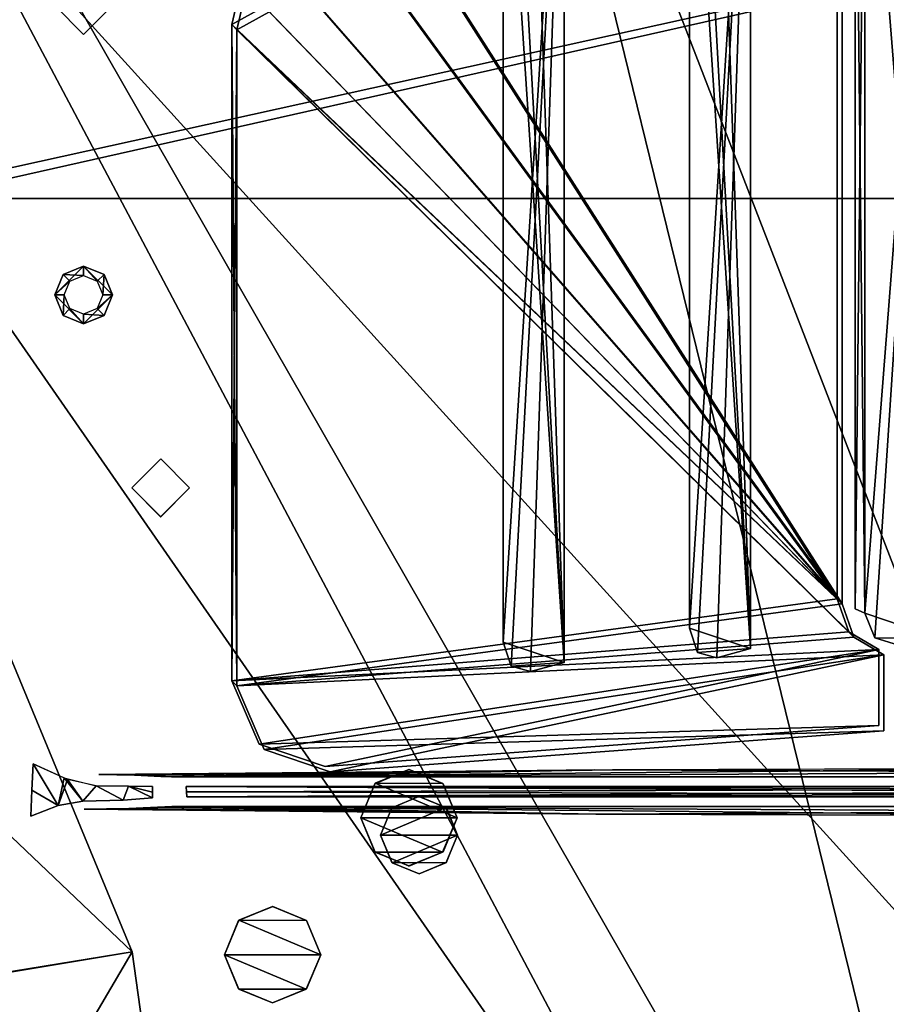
# Model space of a CAD drawing. Header units: millimetres. Extents: x -137 to 239, y -69 to 620.
# Tile 64 of 100: x -57 to -12, y 313 to 364. Entities that reach past the tile are written whole.
import ezdxf

# ---------------------------------------------------------------- set-up
doc = ezdxf.new("R2010")
doc.units = ezdxf.units.MM
doc.header["$LTSCALE"] = 65.185185
for name, color, linetype in [('1025', 7, 'CONTINUOUS'), ('1026', 7, 'CONTINUOUS'), ('1027', 7, 'CONTINUOUS'), ('1029', 7, 'CONTINUOUS'), ('1037', 7, 'CONTINUOUS'), ('1038', 7, 'CONTINUOUS'), ('1040', 7, 'CONTINUOUS'), ('1041', 7, 'CONTINUOUS'), ('1042', 7, 'CONTINUOUS'), ('105', 7, 'CONTINUOUS'), ('106', 7, 'CONTINUOUS'), ('175', 7, 'CONTINUOUS'), ('177', 7, 'CONTINUOUS'), ('178', 7, 'CONTINUOUS'), ('179', 7, 'CONTINUOUS'), ('354', 7, 'CONTINUOUS'), ('356', 7, 'CONTINUOUS'), ('63', 7, 'CONTINUOUS'), ('67', 7, 'CONTINUOUS'), ('675', 7, 'CONTINUOUS'), ('68', 7, 'CONTINUOUS'), ('704', 7, 'CONTINUOUS'), ('72', 7, 'CONTINUOUS'), ('816', 7, 'CONTINUOUS'), ('817', 7, 'CONTINUOUS'), ('827', 7, 'CONTINUOUS'), ('828', 7, 'CONTINUOUS'), ('829', 7, 'CONTINUOUS'), ('848', 7, 'CONTINUOUS'), ('849', 7, 'CONTINUOUS'), ('850', 7, 'CONTINUOUS'), ('851', 7, 'CONTINUOUS'), ('852', 7, 'CONTINUOUS'), ('853', 7, 'CONTINUOUS'), ('865', 7, 'CONTINUOUS'), ('866', 7, 'CONTINUOUS'), ('867', 7, 'CONTINUOUS'), ('868', 7, 'CONTINUOUS'), ('869', 7, 'CONTINUOUS'), ('926', 7, 'CONTINUOUS'), ('927', 7, 'CONTINUOUS'), ('928', 7, 'CONTINUOUS'), ('929', 7, 'CONTINUOUS'), ('956', 7, 'CONTINUOUS'), ('957', 7, 'CONTINUOUS'), ('959', 7, 'CONTINUOUS'), ('960', 7, 'CONTINUOUS'), ('961', 7, 'CONTINUOUS')]:
    doc.layers.add(name, color=color, linetype=linetype)

msp = doc.modelspace()

# ---------------------------------------------------------------- linework, layer by layer
at = {"layer": '1025', "color": 7, "linetype": 'Continuous'}
for points in [[(-48.675, 324.317, 203), (48.675, 324.317, 203), (-48.66, 324.048, 203), (-48.675, 324.317, 203)], [(48.675, 324.317, 203), (-48.646, 323.783, 203), (-48.66, 324.048, 203), (48.675, 324.317, 203)], [(48.66, 324.052, 203), (-48.646, 323.783, 203), (48.675, 324.317, 203), (48.66, 324.052, 203)], [(48.646, 323.783, 203), (-48.646, 323.783, 203), (48.66, 324.052, 203), (48.646, 323.783, 203)]]:
    msp.add_3dface(points, dxfattribs=at)
at = {"layer": '1026', "color": 7, "linetype": 'Continuous'}
for points in [[(-53.203, 324.936, 206.908), (-27.491, 325.183, 213.98), (-51.352, 324.901, 205.901), (-53.203, 324.936, 206.908)], [(-51.352, 324.901, 205.901), (-27.491, 325.183, 213.98), (-49.993, 324.844, 204.263), (-51.352, 324.901, 205.901)], [(-49.993, 324.844, 204.263), (-27.491, 325.183, 213.98), (-49.44, 324.824, 203.693), (-49.993, 324.844, 204.263)], [(-27.491, 325.183, 213.98), (-48.674, 324.817, 203.483), (-49.44, 324.824, 203.693), (-27.491, 325.183, 213.98)], [(26.566, 325.189, 214.146), (-48.674, 324.817, 203.483), (-0.941, 325.271, 216.476), (26.566, 325.189, 214.146)], [(-0.941, 325.271, 216.476), (-48.674, 324.817, 203.483), (-27.491, 325.183, 213.98), (-0.941, 325.271, 216.476)], [(48.674, 324.817, 203.483), (-48.674, 324.817, 203.483), (26.566, 325.189, 214.146), (48.674, 324.817, 203.483)]]:
    msp.add_3dface(points, dxfattribs=at)
at = {"layer": '1027', "color": 7, "linetype": 'Continuous'}
for points in [[(-53.96, 323.152, 207.245), (-51.652, 323.186, 206.251), (-27.44, 322.891, 214.72), (-53.96, 323.152, 207.245)], [(-49.423, 323.276, 203.7), (-48.645, 323.283, 203.483), (-51.652, 323.186, 206.251), (-49.423, 323.276, 203.7)], [(-51.652, 323.186, 206.251), (-48.645, 323.283, 203.483), (-27.44, 322.891, 214.72), (-51.652, 323.186, 206.251)], [(-49.975, 323.255, 204.289), (-49.423, 323.276, 203.7), (-51.652, 323.186, 206.251), (-49.975, 323.255, 204.289)], [(-48.645, 323.283, 203.483), (48.645, 323.283, 203.483), (-27.44, 322.891, 214.72), (-48.645, 323.283, 203.483)], [(-27.44, 322.891, 214.72), (48.645, 323.283, 203.483), (0.011, 322.803, 217.244), (-27.44, 322.891, 214.72)]]:
    msp.add_3dface(points, dxfattribs=at)
at = {"layer": '1029', "color": 7, "linetype": 'Continuous'}
for points in [[(-56.685, 324.136, 206.382), (-56.608, 325.496, 206.106), (-55.327, 323.335, 206.879), (-56.685, 324.136, 206.382)], [(-56.608, 325.496, 206.106), (-55.001, 324.764, 206.602), (-55.327, 323.335, 206.879), (-56.608, 325.496, 206.106)], [(-55.001, 324.764, 206.602), (-54.046, 323.556, 206.779), (-55.327, 323.335, 206.879), (-55.001, 324.764, 206.602)], [(-53.352, 324.349, 206.456), (-54.046, 323.556, 206.779), (-55.001, 324.764, 206.602), (-53.352, 324.349, 206.456)], [(-56.744, 322.789, 206.659), (-56.685, 324.136, 206.382), (-55.327, 323.335, 206.879), (-56.744, 322.789, 206.659)], [(-51.942, 323.619, 205.869), (-54.046, 323.556, 206.779), (-53.352, 324.349, 206.456), (-51.942, 323.619, 205.869)], [(-51.667, 324.341, 205.535), (-51.942, 323.619, 205.869), (-53.352, 324.349, 206.456), (-51.667, 324.341, 205.535)], [(-50.418, 323.731, 204.075), (-51.942, 323.619, 205.869), (-51.667, 324.341, 205.535), (-50.418, 323.731, 204.075)], [(-50.418, 323.731, 204.075), (-51.667, 324.341, 205.535), (-50.425, 324.024, 204.058), (-50.418, 323.731, 204.075)], [(-50.431, 324.321, 204.04), (-50.425, 324.024, 204.058), (-51.667, 324.341, 205.535), (-50.431, 324.321, 204.04)]]:
    msp.add_3dface(points, dxfattribs=at)
at = {"layer": '1037', "linetype": 'Continuous'}
for points in [[(-14.915, 334.047, 210.017), (-14.915, 381.149, 196.51), (-46.307, 363.811, 192.731), (-14.915, 334.047, 210.017)], [(-46.307, 363.811, 192.731), (-14.915, 381.149, 196.51), (-45.806, 365.978, 192.25), (-46.307, 363.811, 192.731)], [(-46.307, 329.806, 202.482), (-14.915, 334.047, 210.017), (-46.307, 363.811, 192.731), (-46.307, 329.806, 202.482)], [(-14.311, 332.332, 210.677), (-14.915, 334.047, 210.017), (-46.307, 329.806, 202.482), (-14.311, 332.332, 210.677)], [(-12.754, 331.418, 211.373), (-14.311, 332.332, 210.677), (-46.307, 329.806, 202.482), (-12.754, 331.418, 211.373)], [(-44.893, 326.512, 203.821), (-12.754, 331.418, 211.373), (-46.307, 329.806, 202.482), (-44.893, 326.512, 203.821)], [(-41.478, 325.356, 205.104), (-12.754, 331.418, 211.373), (-44.893, 326.512, 203.821), (-41.478, 325.356, 205.104)], [(-12.754, 327.478, 212.502), (-12.754, 331.418, 211.373), (-41.478, 325.356, 205.104), (-12.754, 327.478, 212.502)]]:
    msp.add_3dface(points, dxfattribs=at)
at = {"layer": '1038', "linetype": 'Continuous'}
for points in [[(-14.656, 380.882, 195.582), (-14.656, 333.781, 209.088), (-40.736, 374.631, 190.105), (-14.656, 380.882, 195.582)], [(-40.736, 374.631, 190.105), (-14.656, 333.781, 209.088), (-41.638, 370.73, 190.972), (-40.736, 374.631, 190.105)], [(-41.638, 370.73, 190.972), (-14.656, 333.781, 209.088), (-44.151, 367.504, 191.196), (-41.638, 370.73, 190.972)], [(-44.151, 367.504, 191.196), (-14.656, 333.781, 209.088), (-45.547, 365.712, 191.321), (-44.151, 367.504, 191.196)], [(-14.656, 333.781, 209.088), (-46.049, 363.545, 191.803), (-45.547, 365.712, 191.321), (-14.656, 333.781, 209.088)], [(-46.049, 329.54, 201.554), (-46.049, 363.545, 191.803), (-14.052, 332.065, 209.748), (-46.049, 329.54, 201.554)], [(-14.052, 332.065, 209.748), (-46.049, 363.545, 191.803), (-14.656, 333.781, 209.088), (-14.052, 332.065, 209.748)], [(-12.496, 331.151, 210.444), (-46.049, 329.54, 201.554), (-14.052, 332.065, 209.748), (-12.496, 331.151, 210.444)], [(-46.049, 329.54, 201.554), (-12.496, 331.151, 210.444), (-44.634, 326.245, 202.892), (-46.049, 329.54, 201.554)], [(-12.496, 331.151, 210.444), (-12.496, 327.211, 211.574), (-44.634, 326.245, 202.892), (-12.496, 331.151, 210.444)], [(-44.634, 326.245, 202.892), (-12.496, 327.211, 211.574), (-41.219, 325.09, 204.176), (-44.634, 326.245, 202.892)]]:
    msp.add_3dface(points, dxfattribs=at)
at = {"layer": '1040', "linetype": 'Continuous'}
for points in [[(-46.307, 329.806, 202.482), (-46.307, 363.811, 192.731), (-46.049, 329.54, 201.554), (-46.307, 329.806, 202.482)], [(-46.049, 329.54, 201.554), (-46.307, 363.811, 192.731), (-46.049, 363.545, 191.803), (-46.049, 329.54, 201.554)]]:
    msp.add_3dface(points, dxfattribs=at)
at = {"layer": '1041', "linetype": 'Continuous'}
for points in [[(-29.076, 330.755, 205.792), (-30.818, 381.221, 189.508), (-29.076, 381.702, 191.183), (-29.076, 330.755, 205.792)], [(-31.818, 380.383, 188.709), (-30.818, 381.221, 189.508), (-29.076, 330.755, 205.792), (-31.818, 380.383, 188.709)], [(-32.232, 378.909, 188.7), (-31.818, 380.383, 188.709), (-29.076, 330.755, 205.792), (-32.232, 378.909, 188.7)], [(-32.232, 331.807, 202.206), (-32.232, 378.909, 188.7), (-29.076, 330.755, 205.792), (-32.232, 331.807, 202.206)], [(-31.818, 330.562, 202.994), (-32.232, 331.807, 202.206), (-29.076, 330.755, 205.792), (-31.818, 330.562, 202.994)], [(-30.818, 330.275, 204.117), (-31.818, 330.562, 202.994), (-29.076, 330.755, 205.792), (-30.818, 330.275, 204.117)]]:
    msp.add_3dface(points, dxfattribs=at)
at = {"layer": '1042', "linetype": 'Continuous'}
for points in [[(-19.416, 331.468, 208.28), (-21.159, 381.935, 191.996), (-19.416, 382.415, 193.671), (-19.416, 331.468, 208.28)], [(-22.159, 381.096, 191.196), (-21.159, 381.935, 191.996), (-19.416, 331.468, 208.28), (-22.159, 381.096, 191.196)], [(-22.573, 379.623, 191.188), (-22.159, 381.096, 191.196), (-19.416, 331.468, 208.28), (-22.573, 379.623, 191.188)], [(-22.573, 332.521, 204.694), (-22.573, 379.623, 191.188), (-19.416, 331.468, 208.28), (-22.573, 332.521, 204.694)], [(-22.159, 331.275, 205.482), (-22.573, 332.521, 204.694), (-19.416, 331.468, 208.28), (-22.159, 331.275, 205.482)], [(-21.159, 330.988, 206.605), (-22.159, 331.275, 205.482), (-19.416, 331.468, 208.28), (-21.159, 330.988, 206.605)]]:
    msp.add_3dface(points, dxfattribs=at)
at = {"layer": '105', "color": 7, "linetype": 'Continuous'}
for points in [[(0, 398.745, -199.326), (0, 304.783, -224.258), (-34.242, 393.221, -197.255), (0, 398.745, -199.326)], [(-34.242, 393.221, -197.255), (0, 304.783, -224.258), (-65.32, 376.686, -191.759), (-34.242, 393.221, -197.255)], [(-65.32, 376.686, -191.759), (0, 304.783, -224.258), (-65.32, 249.752, -218.145), (-65.32, 376.686, -191.759)]]:
    msp.add_3dface(points, dxfattribs=at)
at = {"layer": '106', "color": 7, "linetype": 'Continuous'}
for points in [[(0, 398.023, -196.507), (-63.974, 377.154, -188.912), (-0.001, 256.481, -228.654), (0, 398.023, -196.507)], [(-63.974, 377.154, -188.912), (-63.984, 250.391, -215.485), (-0.001, 256.481, -228.654), (-63.974, 377.154, -188.912)]]:
    msp.add_3dface(points, dxfattribs=at)
at = {"layer": '175', "linetype": 'Continuous'}
for points in [[(-9.608, 382.937, -195.496), (-13.474, 380.399, -193.902), (-13.474, 333.297, -207.408), (-9.608, 382.937, -195.496)], [(-12.967, 332.019, -208.08), (-9.608, 382.937, -195.496), (-13.474, 333.297, -207.408), (-12.967, 332.019, -208.08)], [(-11.742, 331.651, -208.921), (-9.608, 382.937, -195.496), (-12.967, 332.019, -208.08), (-11.742, 331.651, -208.921)]]:
    msp.add_3dface(points, dxfattribs=at)
at = {"layer": '177', "linetype": 'Continuous'}
for points in [[(-13.474, 380.399, -193.902), (-13.974, 380.638, -194.734), (-13.974, 333.536, -208.241), (-13.474, 380.399, -193.902)], [(-13.474, 333.297, -207.408), (-13.474, 380.399, -193.902), (-13.974, 333.536, -208.241), (-13.474, 333.297, -207.408)]]:
    msp.add_3dface(points, dxfattribs=at)
at = {"layer": '178', "color": 7, "linetype": 'Continuous'}
for points in [[(0, 398.745, 199.326), (-65.319, 376.686, 191.759), (0, 304.783, 224.258), (0, 398.745, 199.326)], [(0, 304.783, 224.258), (-65.319, 376.686, 191.759), (-65.319, 249.742, 218.146), (0, 304.783, 224.258)]]:
    msp.add_3dface(points, dxfattribs=at)
at = {"layer": '179', "color": 7, "linetype": 'Continuous'}
for points in [[(-33.426, 392.793, 194.455), (0, 398.023, 196.507), (0.001, 256.481, 228.654), (-33.426, 392.793, 194.455)], [(-63.974, 377.15, 188.912), (-33.426, 392.793, 194.455), (0.001, 256.481, 228.654), (-63.974, 377.15, 188.912)], [(-63.984, 250.391, 215.485), (-63.974, 377.15, 188.912), (0.001, 256.481, 228.654), (-63.984, 250.391, 215.485)]]:
    msp.add_3dface(points, dxfattribs=at)
at = {"layer": '354', "linetype": 'Continuous'}
for points in [[(-11.742, 382.597, 194.307), (-9.608, 331.99, 210.1), (-12.967, 381.839, 193.788), (-11.742, 382.597, 194.307)], [(-12.967, 381.839, 193.788), (-9.608, 331.99, 210.1), (-13.474, 380.399, 193.897), (-12.967, 381.839, 193.788)], [(-13.474, 380.399, 193.897), (-9.608, 331.99, 210.1), (-13.474, 333.297, 207.403), (-13.474, 380.399, 193.897)], [(-13.474, 333.297, 207.403), (-9.608, 331.99, 210.1), (-12.967, 332.019, 208.074), (-13.474, 333.297, 207.403)], [(-12.967, 332.019, 208.074), (-9.608, 331.99, 210.1), (-11.742, 331.651, 208.915), (-12.967, 332.019, 208.074)]]:
    msp.add_3dface(points, dxfattribs=at)
at = {"layer": '356', "linetype": 'Continuous'}
for points in [[(-13.474, 380.399, 193.897), (-13.474, 333.297, 207.403), (-13.974, 380.638, 194.729), (-13.474, 380.399, 193.897)], [(-13.974, 380.638, 194.729), (-13.474, 333.297, 207.403), (-13.974, 333.536, 208.235), (-13.974, 380.638, 194.729)]]:
    msp.add_3dface(points, dxfattribs=at)
at = {"layer": '63', "color": 7, "linetype": 'Continuous'}
for points in [[(-62.5, 354.8, 140), (65, 383.482, 140), (-65, 354.8, 140), (-62.5, 354.8, 140)], [(-65, 354.8, 140), (65, 383.482, 140), (-65, 383.482, 140), (-65, 354.8, 140)], [(62.5, 354.8, 140), (65, 383.482, 140), (-62.5, 354.8, 140), (62.5, 354.8, 140)], [(62.5, 174.8, 140), (62.5, 354.8, 140), (-62.5, 174.8, 140), (62.5, 174.8, 140)], [(-62.5, 174.8, 140), (62.5, 354.8, 140), (-62.5, 354.8, 140), (-62.5, 174.8, 140)]]:
    msp.add_3dface(points, dxfattribs=at)
at = {"layer": '67', "color": 7, "linetype": 'Continuous'}
for points in [[(65, 354.8, -140), (62.5, 354.8, -140), (-65, 383.482, -140), (65, 354.8, -140)], [(-65, 383.482, -140), (62.5, 354.8, -140), (-62.5, 354.8, -140), (-65, 383.482, -140)], [(65, 383.482, -140), (65, 354.8, -140), (-65, 383.482, -140), (65, 383.482, -140)], [(62.5, 354.8, -140), (62.5, 174.8, -140), (-62.5, 354.8, -140), (62.5, 354.8, -140)], [(-62.5, 354.8, -140), (62.5, 174.8, -140), (-62.5, 174.8, -140), (-62.5, 354.8, -140)]]:
    msp.add_3dface(points, dxfattribs=at)
at = {"layer": '675', "color": 7, "linetype": 'Continuous'}
for points in [[(-75.777, 338.864, -133.462), (-61.052, 338.864, -133.976), (-51.486, 315.747, -133.98), (-75.777, 338.864, -133.462)], [(-66.861, 313.195, -133.421), (-75.777, 338.864, -133.462), (-51.486, 315.747, -133.98), (-66.861, 313.195, -133.421)], [(-48.031, 290.992, -133.982), (-66.861, 313.195, -133.421), (-51.486, 315.747, -133.98), (-48.031, 290.992, -133.982)], [(-59.391, 302.243, -133.612), (-66.861, 313.195, -133.421), (-48.031, 290.992, -133.982), (-59.391, 302.243, -133.612)]]:
    msp.add_3dface(points, dxfattribs=at)
at = {"layer": '68', "color": 7, "linetype": 'Continuous'}
for points in [[(-65, 156.8, -137.5), (-15, 166, -137.5), (65, 383.482, -137.5), (-65, 156.8, -137.5)], [(-65, 383.482, -137.5), (-65, 156.8, -137.5), (65, 383.482, -137.5), (-65, 383.482, -137.5)], [(65, 383.482, -137.5), (-15, 166, -137.5), (15, 166, -137.5), (65, 383.482, -137.5)]]:
    msp.add_3dface(points, dxfattribs=at)
at = {"layer": '704', "color": 7, "linetype": 'Continuous'}
for points in [[(-61.053, 338.864, 133.976), (-66.886, 313.24, 133.42), (-51.486, 315.747, 133.98), (-61.053, 338.864, 133.976)], [(-66.886, 313.24, 133.42), (-59.419, 302.277, 133.611), (-51.486, 315.747, 133.98), (-66.886, 313.24, 133.42)], [(-59.419, 302.277, 133.611), (-48.031, 290.992, 133.982), (-51.486, 315.747, 133.98), (-59.419, 302.277, 133.611)]]:
    msp.add_3dface(points, dxfattribs=at)
at = {"layer": '72', "color": 7, "linetype": 'Continuous'}
for points in [[(65, 383.482, 137.5), (65, 156.8, 137.5), (-65, 383.482, 137.5), (65, 383.482, 137.5)], [(65, 156.8, 137.5), (-65, 156.8, 137.5), (-65, 383.482, 137.5), (65, 156.8, 137.5)]]:
    msp.add_3dface(points, dxfattribs=at)
at = {"layer": '816', "color": 7, "linetype": 'Continuous'}
for points in [[(-51.5, 339.8, 149), (-49.996, 341.3, 149), (-51.5, 339.8, 140), (-51.5, 339.8, 149)], [(-51.5, 339.8, 140), (-49.996, 341.3, 149), (-50, 341.3, 140), (-51.5, 339.8, 140)], [(-49.996, 341.3, 149), (-48.5, 339.8, 149), (-50, 341.3, 140), (-49.996, 341.3, 149)], [(-50, 341.3, 140), (-48.5, 339.8, 149), (-48.5, 339.8, 140), (-50, 341.3, 140)]]:
    msp.add_3dface(points, dxfattribs=at)
at = {"layer": '817', "color": 7, "linetype": 'Continuous'}
for points in [[(-51.5, 339.8, 149), (-51.5, 339.8, 140), (-50, 338.3, 140), (-51.5, 339.8, 149)], [(-50.004, 338.3, 149), (-51.5, 339.8, 149), (-50, 338.3, 140), (-50.004, 338.3, 149)], [(-48.5, 339.8, 140), (-48.5, 339.8, 149), (-50.004, 338.3, 149), (-48.5, 339.8, 140)], [(-48.5, 339.8, 140), (-50.004, 338.3, 149), (-50, 338.3, 140), (-48.5, 339.8, 140)]]:
    msp.add_3dface(points, dxfattribs=at)
at = {"layer": '827', "color": 7, "linetype": 'Continuous'}
for points in [[(-36.608, 323.797, 147.5), (-38.006, 323.221, 147.5), (-35.204, 323.23, 147.5), (-36.608, 323.797, 147.5)], [(-38.006, 323.221, 147.5), (-38.6, 321.8, 147.5), (-35.204, 323.23, 147.5), (-38.006, 323.221, 147.5)], [(-35.204, 323.23, 147.5), (-38.6, 321.8, 147.5), (-34.6, 321.8, 147.5), (-35.204, 323.23, 147.5)], [(-34.6, 321.8, 147.5), (-38.6, 321.8, 147.5), (-37.996, 320.37, 147.5), (-34.6, 321.8, 147.5)], [(-35.194, 320.379, 147.5), (-34.6, 321.8, 147.5), (-37.996, 320.37, 147.5), (-35.194, 320.379, 147.5)], [(-36.592, 319.803, 147.5), (-35.194, 320.379, 147.5), (-37.996, 320.37, 147.5), (-36.592, 319.803, 147.5)]]:
    msp.add_3dface(points, dxfattribs=at)
at = {"layer": '828', "color": 7, "linetype": 'Continuous'}
for points in [[(-38.014, 323.214, 140), (-36.608, 323.797, 147.5), (-36.6, 323.8, 140), (-38.014, 323.214, 140)], [(-38.006, 323.221, 147.5), (-36.608, 323.797, 147.5), (-38.014, 323.214, 140), (-38.006, 323.221, 147.5)], [(-36.608, 323.797, 147.5), (-35.204, 323.23, 147.5), (-36.6, 323.8, 140), (-36.608, 323.797, 147.5)], [(-36.6, 323.8, 140), (-35.204, 323.23, 147.5), (-35.186, 323.214, 140), (-36.6, 323.8, 140)], [(-38.6, 321.8, 147.5), (-38.006, 323.221, 147.5), (-38.6, 321.8, 140), (-38.6, 321.8, 147.5)], [(-38.6, 321.8, 140), (-38.006, 323.221, 147.5), (-38.014, 323.214, 140), (-38.6, 321.8, 140)], [(-35.204, 323.23, 147.5), (-34.6, 321.8, 147.5), (-35.186, 323.214, 140), (-35.204, 323.23, 147.5)], [(-35.186, 323.214, 140), (-34.6, 321.8, 147.5), (-34.6, 321.8, 140), (-35.186, 323.214, 140)]]:
    msp.add_3dface(points, dxfattribs=at)
at = {"layer": '829', "color": 7, "linetype": 'Continuous'}
for points in [[(-37.996, 320.37, 147.5), (-38.6, 321.8, 147.5), (-38.014, 320.386, 140), (-37.996, 320.37, 147.5)], [(-38.6, 321.8, 147.5), (-38.6, 321.8, 140), (-38.014, 320.386, 140), (-38.6, 321.8, 147.5)], [(-34.6, 321.8, 147.5), (-35.194, 320.379, 147.5), (-34.6, 321.8, 140), (-34.6, 321.8, 147.5)], [(-34.6, 321.8, 140), (-35.194, 320.379, 147.5), (-35.186, 320.386, 140), (-34.6, 321.8, 140)], [(-36.6, 319.8, 140), (-37.996, 320.37, 147.5), (-38.014, 320.386, 140), (-36.6, 319.8, 140)], [(-36.592, 319.803, 147.5), (-37.996, 320.37, 147.5), (-36.6, 319.8, 140), (-36.592, 319.803, 147.5)], [(-35.186, 320.386, 140), (-36.592, 319.803, 147.5), (-36.6, 319.8, 140), (-35.186, 320.386, 140)], [(-35.194, 320.379, 147.5), (-36.592, 319.803, 147.5), (-35.186, 320.386, 140), (-35.194, 320.379, 147.5)]]:
    msp.add_3dface(points, dxfattribs=at)
at = {"layer": '848', "color": 7, "linetype": 'Continuous'}
for points in [[(-37.115, 325.196, -165.5), (-35.368, 324.477, -165.5), (-38.87, 324.488, -165.5), (-37.115, 325.196, -165.5)], [(-38.87, 324.488, -165.5), (-34.625, 322.7, -165.5), (-39.625, 322.7, -165.5), (-38.87, 324.488, -165.5)], [(-35.368, 324.477, -165.5), (-34.625, 322.7, -165.5), (-38.87, 324.488, -165.5), (-35.368, 324.477, -165.5)], [(-39.625, 322.7, -165.5), (-34.625, 322.7, -165.5), (-35.38, 320.912, -165.5), (-39.625, 322.7, -165.5)], [(-38.882, 320.923, -165.5), (-39.625, 322.7, -165.5), (-35.38, 320.912, -165.5), (-38.882, 320.923, -165.5)], [(-37.135, 320.204, -165.5), (-38.882, 320.923, -165.5), (-35.38, 320.912, -165.5), (-37.135, 320.204, -165.5)]]:
    msp.add_3dface(points, dxfattribs=at)
at = {"layer": '849', "color": 7, "linetype": 'Continuous'}
for points in [[(-37.125, 325.2, -140), (-38.87, 324.488, -165.5), (-38.893, 324.468, -140), (-37.125, 325.2, -140)], [(-37.115, 325.196, -165.5), (-38.87, 324.488, -165.5), (-37.125, 325.2, -140), (-37.115, 325.196, -165.5)], [(-35.357, 324.468, -140), (-37.115, 325.196, -165.5), (-37.125, 325.2, -140), (-35.357, 324.468, -140)], [(-35.368, 324.477, -165.5), (-37.115, 325.196, -165.5), (-35.357, 324.468, -140), (-35.368, 324.477, -165.5)], [(-38.87, 324.488, -165.5), (-39.625, 322.7, -165.5), (-38.893, 324.468, -140), (-38.87, 324.488, -165.5)], [(-38.893, 324.468, -140), (-39.625, 322.7, -165.5), (-39.625, 322.7, -140), (-38.893, 324.468, -140)], [(-34.625, 322.7, -165.5), (-35.368, 324.477, -165.5), (-34.625, 322.7, -140), (-34.625, 322.7, -165.5)], [(-34.625, 322.7, -140), (-35.368, 324.477, -165.5), (-35.357, 324.468, -140), (-34.625, 322.7, -140)]]:
    msp.add_3dface(points, dxfattribs=at)
at = {"layer": '850', "color": 7, "linetype": 'Continuous'}
for points in [[(-39.625, 322.7, -165.5), (-38.882, 320.923, -165.5), (-39.625, 322.7, -140), (-39.625, 322.7, -165.5)], [(-39.625, 322.7, -140), (-38.882, 320.923, -165.5), (-38.893, 320.932, -140), (-39.625, 322.7, -140)], [(-35.38, 320.912, -165.5), (-34.625, 322.7, -165.5), (-35.357, 320.932, -140), (-35.38, 320.912, -165.5)], [(-34.625, 322.7, -165.5), (-34.625, 322.7, -140), (-35.357, 320.932, -140), (-34.625, 322.7, -165.5)], [(-38.882, 320.923, -165.5), (-37.135, 320.204, -165.5), (-38.893, 320.932, -140), (-38.882, 320.923, -165.5)], [(-38.893, 320.932, -140), (-37.135, 320.204, -165.5), (-37.125, 320.2, -140), (-38.893, 320.932, -140)], [(-37.135, 320.204, -165.5), (-35.38, 320.912, -165.5), (-37.125, 320.2, -140), (-37.135, 320.204, -165.5)], [(-37.125, 320.2, -140), (-35.38, 320.912, -165.5), (-35.357, 320.932, -140), (-37.125, 320.2, -140)]]:
    msp.add_3dface(points, dxfattribs=at)
at = {"layer": '851', "color": 7, "linetype": 'Continuous'}
for points in [[(-44.19, 318.096, -165.5), (-42.443, 317.377, -165.5), (-45.945, 317.388, -165.5), (-44.19, 318.096, -165.5)], [(-45.945, 317.388, -165.5), (-41.7, 315.6, -165.5), (-46.7, 315.6, -165.5), (-45.945, 317.388, -165.5)], [(-42.443, 317.377, -165.5), (-41.7, 315.6, -165.5), (-45.945, 317.388, -165.5), (-42.443, 317.377, -165.5)], [(-46.7, 315.6, -165.5), (-41.7, 315.6, -165.5), (-42.455, 313.812, -165.5), (-46.7, 315.6, -165.5)], [(-45.957, 313.823, -165.5), (-46.7, 315.6, -165.5), (-42.455, 313.812, -165.5), (-45.957, 313.823, -165.5)], [(-44.21, 313.104, -165.5), (-45.957, 313.823, -165.5), (-42.455, 313.812, -165.5), (-44.21, 313.104, -165.5)]]:
    msp.add_3dface(points, dxfattribs=at)
at = {"layer": '852', "color": 7, "linetype": 'Continuous'}
for points in [[(-44.2, 318.1, -140), (-45.945, 317.388, -165.5), (-45.968, 317.368, -140), (-44.2, 318.1, -140)], [(-44.19, 318.096, -165.5), (-45.945, 317.388, -165.5), (-44.2, 318.1, -140), (-44.19, 318.096, -165.5)], [(-42.432, 317.368, -140), (-44.19, 318.096, -165.5), (-44.2, 318.1, -140), (-42.432, 317.368, -140)], [(-42.443, 317.377, -165.5), (-44.19, 318.096, -165.5), (-42.432, 317.368, -140), (-42.443, 317.377, -165.5)], [(-45.945, 317.388, -165.5), (-46.7, 315.6, -165.5), (-45.968, 317.368, -140), (-45.945, 317.388, -165.5)], [(-45.968, 317.368, -140), (-46.7, 315.6, -165.5), (-46.7, 315.6, -140), (-45.968, 317.368, -140)], [(-41.7, 315.6, -165.5), (-42.443, 317.377, -165.5), (-41.7, 315.6, -140), (-41.7, 315.6, -165.5)], [(-41.7, 315.6, -140), (-42.443, 317.377, -165.5), (-42.432, 317.368, -140), (-41.7, 315.6, -140)]]:
    msp.add_3dface(points, dxfattribs=at)
at = {"layer": '853', "color": 7, "linetype": 'Continuous'}
for points in [[(-46.7, 315.6, -165.5), (-45.957, 313.823, -165.5), (-46.7, 315.6, -140), (-46.7, 315.6, -165.5)], [(-46.7, 315.6, -140), (-45.957, 313.823, -165.5), (-45.968, 313.832, -140), (-46.7, 315.6, -140)], [(-42.455, 313.812, -165.5), (-41.7, 315.6, -165.5), (-42.432, 313.832, -140), (-42.455, 313.812, -165.5)], [(-41.7, 315.6, -165.5), (-41.7, 315.6, -140), (-42.432, 313.832, -140), (-41.7, 315.6, -165.5)], [(-45.957, 313.823, -165.5), (-44.21, 313.104, -165.5), (-45.968, 313.832, -140), (-45.957, 313.823, -165.5)], [(-45.968, 313.832, -140), (-44.21, 313.104, -165.5), (-44.2, 313.1, -140), (-45.968, 313.832, -140)], [(-44.21, 313.104, -165.5), (-42.455, 313.812, -165.5), (-44.2, 313.1, -140), (-44.21, 313.104, -165.5)], [(-44.2, 313.1, -140), (-42.455, 313.812, -165.5), (-42.432, 313.832, -140), (-44.2, 313.1, -140)]]:
    msp.add_3dface(points, dxfattribs=at)
at = {"layer": '865', "color": 7, "linetype": 'Continuous'}
for points in [[(-55.5, 364.8, 147.5), (-55.5, 364.8, 140), (-54, 363.3, 140), (-55.5, 364.8, 147.5)], [(-54, 363.3, 147.5), (-55.5, 364.8, 147.5), (-54, 363.3, 140), (-54, 363.3, 147.5)], [(-52.5, 364.8, 140), (-52.5, 364.8, 147.5), (-54, 363.3, 147.5), (-52.5, 364.8, 140)], [(-52.5, 364.8, 140), (-54, 363.3, 147.5), (-54, 363.3, 140), (-52.5, 364.8, 140)]]:
    msp.add_3dface(points, dxfattribs=at)
at = {"layer": '866', "color": 7, "linetype": 'Continuous'}
for points in [[(-55.061, 350.861, 147.5), (-54, 351.3, 147.5), (-55.5, 349.8, 140), (-55.061, 350.861, 147.5)], [(-55.5, 349.8, 140), (-54, 351.3, 147.5), (-54, 351.3, 140), (-55.5, 349.8, 140)], [(-54, 351.3, 140), (-54, 351.3, 147.5), (-52.939, 350.861, 147.5), (-54, 351.3, 140)], [(-52.5, 349.8, 140), (-54, 351.3, 140), (-52.5, 349.8, 147.5), (-52.5, 349.8, 140)], [(-52.5, 349.8, 147.5), (-54, 351.3, 140), (-52.939, 350.861, 147.5), (-52.5, 349.8, 147.5)], [(-55.5, 349.8, 147.5), (-55.061, 350.861, 147.5), (-55.5, 349.8, 140), (-55.5, 349.8, 147.5)]]:
    msp.add_3dface(points, dxfattribs=at)
at = {"layer": '867', "color": 7, "linetype": 'Continuous'}
for points in [[(-55.5, 349.8, 147.5), (-55.5, 349.8, 140), (-54, 348.3, 140), (-55.5, 349.8, 147.5)], [(-55.061, 348.739, 147.5), (-55.5, 349.8, 147.5), (-54, 348.3, 140), (-55.061, 348.739, 147.5)], [(-52.5, 349.8, 140), (-52.939, 348.739, 147.5), (-54, 348.3, 147.5), (-52.5, 349.8, 140)], [(-52.5, 349.8, 140), (-54, 348.3, 147.5), (-54, 348.3, 140), (-52.5, 349.8, 140)], [(-52.5, 349.8, 140), (-52.5, 349.8, 147.5), (-52.939, 348.739, 147.5), (-52.5, 349.8, 140)], [(-54, 348.3, 147.5), (-55.061, 348.739, 147.5), (-54, 348.3, 140), (-54, 348.3, 147.5)]]:
    msp.add_3dface(points, dxfattribs=at)
at = {"layer": '868', "color": 7, "linetype": 'Continuous'}
for points in [[(-54, 351.3, 147.5), (-55.061, 350.861, 147.5), (-54, 350.8, 148), (-54, 351.3, 147.5)], [(-52.939, 350.861, 147.5), (-54, 351.3, 147.5), (-53.293, 350.507, 148), (-52.939, 350.861, 147.5)], [(-53.293, 350.507, 148), (-54, 351.3, 147.5), (-54, 350.8, 148), (-53.293, 350.507, 148)], [(-55.061, 350.861, 147.5), (-55.5, 349.8, 147.5), (-54.707, 350.507, 148), (-55.061, 350.861, 147.5)], [(-54, 350.8, 148), (-55.061, 350.861, 147.5), (-54.707, 350.507, 148), (-54, 350.8, 148)], [(-53, 349.8, 148), (-52.939, 350.861, 147.5), (-53.293, 350.507, 148), (-53, 349.8, 148)], [(-52.5, 349.8, 147.5), (-52.939, 350.861, 147.5), (-53, 349.8, 148), (-52.5, 349.8, 147.5)], [(-54.707, 350.507, 148), (-55.5, 349.8, 147.5), (-55, 349.8, 148), (-54.707, 350.507, 148)]]:
    msp.add_3dface(points, dxfattribs=at)
at = {"layer": '869', "color": 7, "linetype": 'Continuous'}
for points in [[(-55, 349.8, 148), (-55.5, 349.8, 147.5), (-55.061, 348.739, 147.5), (-55, 349.8, 148)], [(-54.707, 349.093, 148), (-55, 349.8, 148), (-55.061, 348.739, 147.5), (-54.707, 349.093, 148)], [(-52.5, 349.8, 147.5), (-53, 349.8, 148), (-53.293, 349.093, 148), (-52.5, 349.8, 147.5)], [(-52.5, 349.8, 147.5), (-53.293, 349.093, 148), (-52.939, 348.739, 147.5), (-52.5, 349.8, 147.5)], [(-54, 348.3, 147.5), (-54.707, 349.093, 148), (-55.061, 348.739, 147.5), (-54, 348.3, 147.5)], [(-54, 348.8, 148), (-54.707, 349.093, 148), (-54, 348.3, 147.5), (-54, 348.8, 148)], [(-53.293, 349.093, 148), (-54, 348.8, 148), (-52.939, 348.739, 147.5), (-53.293, 349.093, 148)], [(-52.939, 348.739, 147.5), (-54, 348.8, 148), (-54, 348.3, 147.5), (-52.939, 348.739, 147.5)]]:
    msp.add_3dface(points, dxfattribs=at)
at = {"layer": '926', "color": 7, "linetype": 'Continuous'}
for points in [[(-48.66, 324.052, -203), (48.646, 323.783, -203), (-48.675, 324.317, -203), (-48.66, 324.052, -203)], [(-48.675, 324.317, -203), (48.646, 323.783, -203), (48.66, 324.048, -203), (-48.675, 324.317, -203)], [(48.675, 324.317, -203), (-48.675, 324.317, -203), (48.66, 324.048, -203), (48.675, 324.317, -203)], [(-48.646, 323.783, -203), (48.646, 323.783, -203), (-48.66, 324.052, -203), (-48.646, 323.783, -203)]]:
    msp.add_3dface(points, dxfattribs=at)
at = {"layer": '927', "color": 7, "linetype": 'Continuous'}
for points in [[(-53.202, 324.936, -206.907), (-51.352, 324.901, -205.9), (-26.566, 325.189, -214.146), (-53.202, 324.936, -206.907)], [(-51.352, 324.901, -205.9), (-48.674, 324.817, -203.483), (-26.566, 325.189, -214.146), (-51.352, 324.901, -205.9)], [(-48.674, 324.817, -203.483), (48.674, 324.817, -203.483), (-26.566, 325.189, -214.146), (-48.674, 324.817, -203.483)], [(-26.566, 325.189, -214.146), (48.674, 324.817, -203.483), (0.941, 325.271, -216.476), (-26.566, 325.189, -214.146)], [(-49.44, 324.824, -203.693), (-48.674, 324.817, -203.483), (-51.352, 324.901, -205.9), (-49.44, 324.824, -203.693)], [(-49.993, 324.844, -204.263), (-49.44, 324.824, -203.693), (-51.352, 324.901, -205.9), (-49.993, 324.844, -204.263)]]:
    msp.add_3dface(points, dxfattribs=at)
at = {"layer": '928', "color": 7, "linetype": 'Continuous'}
for points in [[(-53.962, 323.152, -207.246), (-27.439, 322.891, -214.718), (-51.652, 323.186, -206.251), (-53.962, 323.152, -207.246)], [(-51.652, 323.186, -206.251), (-27.439, 322.891, -214.718), (-49.975, 323.255, -204.289), (-51.652, 323.186, -206.251)], [(-49.975, 323.255, -204.289), (-27.439, 322.891, -214.718), (-49.423, 323.276, -203.7), (-49.975, 323.255, -204.289)], [(-27.439, 322.891, -214.718), (-48.645, 323.283, -203.483), (-49.423, 323.276, -203.7), (-27.439, 322.891, -214.718)], [(48.645, 323.283, -203.483), (-48.645, 323.283, -203.483), (27.44, 322.891, -214.72), (48.645, 323.283, -203.483)], [(27.44, 322.891, -214.72), (-48.645, 323.283, -203.483), (-0.011, 322.803, -217.244), (27.44, 322.891, -214.72)], [(-0.011, 322.803, -217.244), (-48.645, 323.283, -203.483), (-27.439, 322.891, -214.718), (-0.011, 322.803, -217.244)]]:
    msp.add_3dface(points, dxfattribs=at)
at = {"layer": '929', "color": 7, "linetype": 'Continuous'}
for points in [[(-56.685, 324.136, -206.382), (-55.327, 323.335, -206.879), (-56.608, 325.496, -206.106), (-56.685, 324.136, -206.382)], [(-56.608, 325.496, -206.106), (-55.327, 323.335, -206.879), (-54.827, 324.686, -206.621), (-56.608, 325.496, -206.106)], [(-55.327, 323.335, -206.879), (-54.046, 323.556, -206.779), (-54.827, 324.686, -206.621), (-55.327, 323.335, -206.879)], [(-54.827, 324.686, -206.621), (-54.046, 323.556, -206.779), (-53.352, 324.349, -206.456), (-54.827, 324.686, -206.621)], [(-56.744, 322.789, -206.659), (-55.327, 323.335, -206.879), (-56.685, 324.136, -206.382), (-56.744, 322.789, -206.659)], [(-53.352, 324.349, -206.456), (-54.046, 323.556, -206.779), (-51.941, 323.619, -205.868), (-53.352, 324.349, -206.456)], [(-51.667, 324.341, -205.536), (-53.352, 324.349, -206.456), (-51.941, 323.619, -205.868), (-51.667, 324.341, -205.536)], [(-50.418, 323.731, -204.075), (-51.667, 324.341, -205.536), (-51.941, 323.619, -205.868), (-50.418, 323.731, -204.075)], [(-50.431, 324.321, -204.04), (-51.667, 324.341, -205.536), (-50.425, 324.026, -204.058), (-50.431, 324.321, -204.04)], [(-50.425, 324.026, -204.058), (-51.667, 324.341, -205.536), (-50.418, 323.731, -204.075), (-50.425, 324.026, -204.058)]]:
    msp.add_3dface(points, dxfattribs=at)
at = {"layer": '956', "linetype": 'Continuous'}
for points in [[(-14.915, 381.149, -196.516), (-14.915, 334.047, -210.022), (-40.995, 374.897, -191.039), (-14.915, 381.149, -196.516)], [(-40.995, 374.897, -191.039), (-14.915, 334.047, -210.022), (-41.897, 370.997, -191.905), (-40.995, 374.897, -191.039)], [(-41.897, 370.997, -191.905), (-14.915, 334.047, -210.022), (-44.41, 367.77, -192.13), (-41.897, 370.997, -191.905)], [(-44.41, 367.77, -192.13), (-14.915, 334.047, -210.022), (-45.806, 365.978, -192.255), (-44.41, 367.77, -192.13)], [(-45.806, 365.978, -192.255), (-14.915, 334.047, -210.022), (-46.307, 363.811, -192.737), (-45.806, 365.978, -192.255)], [(-46.307, 363.811, -192.737), (-14.915, 334.047, -210.022), (-14.311, 332.332, -210.682), (-46.307, 363.811, -192.737)], [(-46.307, 329.806, -202.487), (-46.307, 363.811, -192.737), (-14.311, 332.332, -210.682), (-46.307, 329.806, -202.487)], [(-12.754, 331.418, -211.378), (-46.307, 329.806, -202.487), (-14.311, 332.332, -210.682), (-12.754, 331.418, -211.378)], [(-44.893, 326.512, -203.826), (-46.307, 329.806, -202.487), (-12.754, 331.418, -211.378), (-44.893, 326.512, -203.826)], [(-12.754, 327.478, -212.508), (-44.893, 326.512, -203.826), (-12.754, 331.418, -211.378), (-12.754, 327.478, -212.508)], [(-41.478, 325.356, -205.11), (-44.893, 326.512, -203.826), (-12.754, 327.478, -212.508), (-41.478, 325.356, -205.11)]]:
    msp.add_3dface(points, dxfattribs=at)
at = {"layer": '957', "linetype": 'Continuous'}
for points in [[(-14.656, 333.781, -209.093), (-14.656, 380.882, -195.587), (-46.049, 363.545, -191.808), (-14.656, 333.781, -209.093)], [(-46.049, 363.545, -191.808), (-14.656, 380.882, -195.587), (-45.547, 365.712, -191.326), (-46.049, 363.545, -191.808)], [(-46.049, 329.54, -201.559), (-14.656, 333.781, -209.093), (-46.049, 363.545, -191.808), (-46.049, 329.54, -201.559)], [(-14.052, 332.066, -209.753), (-14.656, 333.781, -209.093), (-46.049, 329.54, -201.559), (-14.052, 332.066, -209.753)], [(-12.496, 331.151, -210.45), (-14.052, 332.066, -209.753), (-46.049, 329.54, -201.559), (-12.496, 331.151, -210.45)], [(-44.634, 326.246, -202.898), (-12.496, 331.151, -210.45), (-46.049, 329.54, -201.559), (-44.634, 326.246, -202.898)], [(-41.219, 325.09, -204.181), (-12.496, 331.151, -210.45), (-44.634, 326.246, -202.898), (-41.219, 325.09, -204.181)], [(-12.496, 327.211, -211.579), (-12.496, 331.151, -210.45), (-41.219, 325.09, -204.181), (-12.496, 327.211, -211.579)]]:
    msp.add_3dface(points, dxfattribs=at)
at = {"layer": '959', "linetype": 'Continuous'}
for points in [[(-46.307, 363.811, -192.737), (-46.307, 329.806, -202.487), (-46.049, 363.545, -191.808), (-46.307, 363.811, -192.737)], [(-46.307, 329.806, -202.487), (-46.049, 329.54, -201.559), (-46.049, 363.545, -191.808), (-46.307, 329.806, -202.487)]]:
    msp.add_3dface(points, dxfattribs=at)
at = {"layer": '960', "linetype": 'Continuous'}
for points in [[(-32.232, 331.807, -202.212), (-31.818, 330.562, -203), (-29.076, 381.702, -191.188), (-32.232, 331.807, -202.212)], [(-32.232, 378.909, -188.705), (-32.232, 331.807, -202.212), (-29.076, 381.702, -191.188), (-32.232, 378.909, -188.705)], [(-31.818, 330.562, -203), (-30.818, 330.275, -204.122), (-29.076, 381.702, -191.188), (-31.818, 330.562, -203)], [(-29.076, 381.702, -191.188), (-30.818, 330.275, -204.122), (-29.076, 330.755, -205.797), (-29.076, 381.702, -191.188)]]:
    msp.add_3dface(points, dxfattribs=at)
at = {"layer": '961', "linetype": 'Continuous'}
for points in [[(-19.416, 382.415, -193.676), (-22.573, 379.623, -191.193), (-22.573, 332.521, -204.7), (-19.416, 382.415, -193.676)], [(-22.159, 331.275, -205.488), (-19.416, 382.415, -193.676), (-22.573, 332.521, -204.7), (-22.159, 331.275, -205.488)], [(-21.159, 330.988, -206.61), (-19.416, 382.415, -193.676), (-22.159, 331.275, -205.488), (-21.159, 330.988, -206.61)], [(-19.416, 331.468, -208.285), (-19.416, 382.415, -193.676), (-21.159, 330.988, -206.61), (-19.416, 331.468, -208.285)]]:
    msp.add_3dface(points, dxfattribs=at)

doc.saveas('drawing.dxf')
